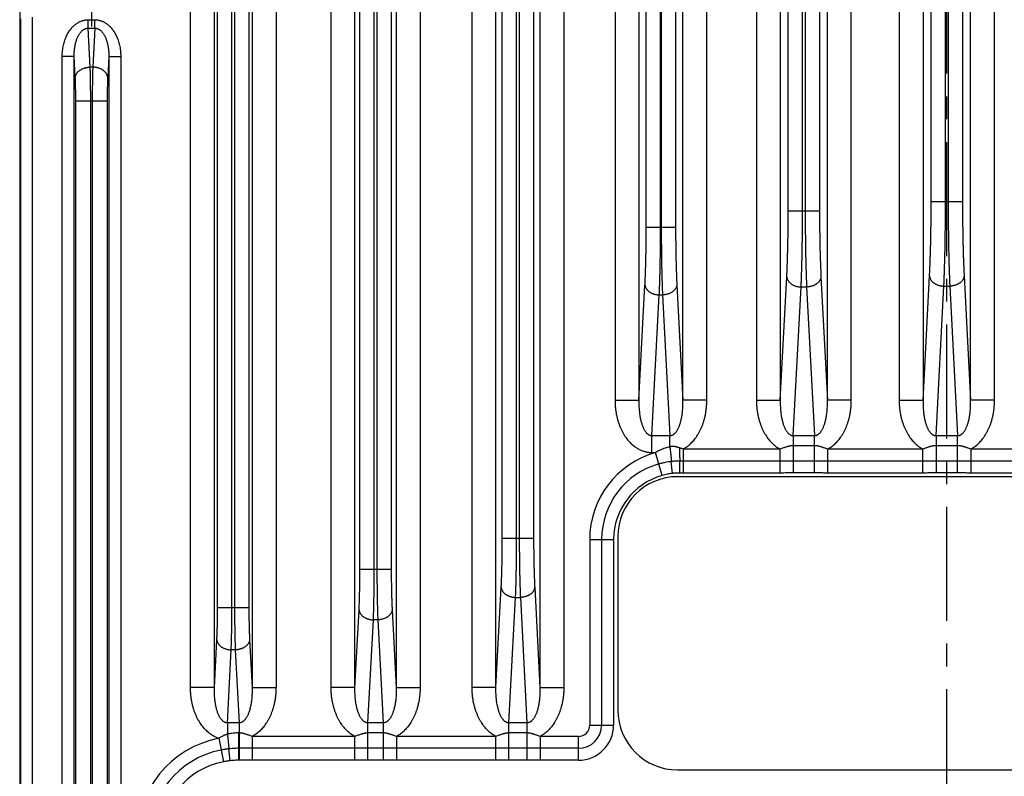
# Model space of a CAD drawing. Extents: x 0 to 840, y 0 to 594.
# Tile 4 of 84: x 146 to 228, y 170 to 233. Entities that reach past the tile are written whole.
import ezdxf

# ---------------------------------------------------------------- set-up
doc = ezdxf.new("R2010")
doc.units = 0
doc.header["$LTSCALE"] = 25.4
doc.header["$MEASUREMENT"] = 0
doc.linetypes.add('CENTER', pattern=[0.6, 0.375, -0.075, 0.075, -0.075])
doc.layers.get('0').update_dxf_attribs({"linetype": 'CONTINUOUS'})
doc.layers.add('P-AX', color=7, linetype='CONTINUOUS')

msp = doc.modelspace()

# ---------------------------------------------------------------- linework, layer by layer
at = {"color": 9, "linetype": 'CENTER'}
msp.add_line((223.664, 106.91), (223.664, 493.826), dxfattribs=at)
at = {"color": 7, "linetype": 'Continuous'}
msp.add_line((146.164, 478.906), (146.164, 116.905), dxfattribs=at)
at = {"color": 9, "linetype": 'Continuous'}
for p, q in [((160.439, 177.535), (160.439, 392.376)), ((162.436, 177.535), (162.436, 392.376)), ((165.591, 392.376), (165.591, 177.535)), ((167.589, 392.376), (167.589, 177.535)), ((172.192, 177.535), (172.192, 387.376)), ((174.19, 177.535), (174.19, 387.376)), ((177.638, 387.376), (177.638, 177.535)), ((179.635, 387.376), (179.635, 177.535)), ((162.704, 184.221), (162.704, 385.689)), ((163.903, 184.221), (163.903, 385.689)), ((164.125, 385.689), (164.125, 184.221)), ((165.323, 385.689), (165.323, 184.221)), ((174.604, 187.435), (174.604, 377.475)), ((175.803, 187.435), (175.803, 377.475)), ((176.025, 377.475), (176.025, 187.435)), ((177.223, 377.475), (177.223, 187.435)), ((183.979, 177.535), (183.979, 289.876)), ((185.976, 177.535), (185.976, 289.876)), ((189.652, 289.876), (189.652, 177.535)), ((191.649, 289.876), (191.649, 177.535)), ((195.929, 283.876), (195.929, 201.535)), ((197.926, 283.876), (197.926, 201.535)), ((201.602, 201.535), (201.602, 283.876)), ((203.599, 201.535), (203.599, 283.876)), ((207.746, 281.376), (207.746, 201.535)), ((209.744, 281.376), (209.744, 201.535)), ((213.684, 201.535), (213.684, 281.376)), ((215.681, 201.535), (215.681, 281.376)), ((219.677, 280.376), (219.677, 201.535)), ((221.675, 280.376), (221.675, 201.535)), ((225.653, 201.535), (225.653, 280.376)), ((227.65, 201.535), (227.65, 280.376)), ((186.504, 190.02), (186.504, 277.391)), ((187.703, 190.02), (187.703, 277.391)), ((187.925, 277.391), (187.925, 190.02)), ((189.123, 277.391), (189.123, 190.02)), ((198.536, 215.998), (198.536, 269.413)), ((199.735, 215.998), (199.735, 269.413)), ((199.793, 269.413), (199.793, 215.998)), ((200.991, 269.413), (200.991, 215.998)), ((210.404, 217.37), (210.404, 265.541)), ((211.603, 217.37), (211.603, 265.541)), ((211.825, 265.541), (211.825, 217.37)), ((213.023, 265.541), (213.023, 217.37)), ((222.354, 218.147), (222.354, 263.763)), ((223.553, 218.147), (223.553, 263.763)), ((223.775, 263.763), (223.775, 218.147)), ((224.973, 263.763), (224.973, 218.147)), ((146.23, 233.41), (146.23, 123.401)), ((147.23, 123.271), (147.23, 233.54)), ((151.888, 233.328), (152.44, 233.328)), ((151.888, 232.621), (151.888, 233.328)), ((152.44, 232.621), (152.44, 233.328)), ((151.888, 232.621), (152.44, 232.621)), ((152.058, 229.377), (151.888, 232.621)), ((152.44, 232.621), (152.27, 229.377)), ((149.718, 128.647), (149.718, 230.263)), ((150.717, 230.263), (149.718, 230.263)), ((150.717, 128.647), (150.717, 230.263)), ((150.81, 228.493), (150.717, 230.263)), ((153.611, 230.263), (153.518, 228.493)), ((153.611, 230.263), (153.611, 128.647)), ((153.611, 230.263), (154.61, 230.263)), ((154.61, 230.263), (154.61, 128.647)), ((152.27, 229.377), (152.058, 229.377)), ((150.852, 132.362), (150.852, 226.548)), ((150.852, 226.548), (153.476, 226.548)), ((152.1, 132.362), (152.1, 226.548)), ((152.228, 226.548), (152.228, 132.362)), ((153.476, 226.548), (153.476, 132.362)), ((222.354, 218.147), (224.973, 218.147)), ((210.404, 217.37), (213.023, 217.37)), ((198.536, 215.998), (200.991, 215.998)), ((209.744, 201.535), (210.284, 211.855)), ((213.143, 211.855), (213.684, 201.535)), ((221.675, 201.535), (222.219, 211.925)), ((225.109, 211.925), (225.653, 201.535)), ((197.926, 201.535), (198.432, 211.189)), ((201.096, 211.189), (201.602, 201.535)), ((210.832, 198.591), (211.483, 211.006)), ((211.483, 211.006), (211.945, 211.006)), ((211.945, 211.006), (212.595, 198.591)), ((222.763, 198.591), (223.418, 211.076)), ((223.418, 211.076), (223.91, 211.076)), ((223.91, 211.076), (224.564, 198.591)), ((199.014, 198.591), (199.63, 210.341)), ((199.63, 210.341), (199.898, 210.341)), ((199.898, 210.341), (200.513, 198.591)), ((195.929, 201.535), (197.926, 201.535)), ((203.599, 201.535), (201.602, 201.535)), ((207.746, 201.535), (209.744, 201.535)), ((215.681, 201.535), (213.684, 201.535)), ((219.677, 201.535), (221.675, 201.535)), ((227.65, 201.535), (225.653, 201.535)), ((199.014, 198.591), (200.513, 198.591)), ((199.014, 197.177), (199.014, 198.591)), ((200.513, 197.648), (200.513, 198.591)), ((210.832, 198.591), (210.832, 195.466)), ((210.832, 198.591), (212.595, 198.591)), ((212.595, 195.466), (212.595, 198.591)), ((222.763, 198.591), (224.564, 198.591)), ((222.763, 198.591), (222.763, 195.466)), ((224.564, 195.466), (224.564, 198.591)), ((212.595, 197.746), (210.832, 197.746)), ((224.564, 197.746), (222.763, 197.746)), ((199.014, 197.177), (199.318, 197.177)), ((199.859, 195.254), (199.318, 197.177)), ((209.727, 197.459), (201.619, 197.459)), ((201.619, 197.459), (201.619, 195.462)), ((209.727, 195.462), (209.727, 197.459)), ((221.657, 197.459), (213.701, 197.459)), ((213.701, 197.459), (213.701, 195.462)), ((221.657, 195.462), (221.657, 197.459)), ((233.627, 197.459), (225.67, 197.459)), ((225.67, 197.459), (225.67, 195.462)), ((200.744, 195.43), (200.629, 196.421)), ((201.355, 195.462), (201.359, 196.461)), ((209.727, 196.46), (201.619, 196.46)), ((212.595, 196.464), (210.832, 196.464)), ((221.657, 196.46), (213.701, 196.46)), ((224.564, 196.464), (222.763, 196.464)), ((233.627, 196.46), (225.67, 196.46)), ((209.727, 195.462), (201.619, 195.462)), ((212.595, 195.466), (210.832, 195.466)), ((221.657, 195.462), (213.701, 195.462)), ((224.564, 195.466), (222.763, 195.466)), ((233.627, 195.462), (225.67, 195.462)), ((186.504, 190.02), (189.123, 190.02)), ((193.81, 189.905), (193.81, 174.405)), ((193.81, 189.905), (195.808, 189.905)), ((194.809, 189.905), (194.809, 174.405)), ((195.808, 189.905), (195.808, 174.405)), ((174.604, 187.435), (177.223, 187.435)), ((185.976, 177.535), (186.415, 185.919)), ((189.212, 185.919), (189.652, 177.535)), ((187.064, 174.591), (187.614, 185.07)), ((187.614, 185.07), (188.014, 185.07)), ((188.014, 185.07), (188.563, 174.591)), ((162.704, 184.221), (165.323, 184.221)), ((174.19, 177.535), (174.531, 184.041)), ((177.297, 184.041), (177.638, 177.535)), ((175.278, 174.591), (175.729, 183.193)), ((176.099, 183.193), (175.729, 183.193)), ((176.099, 183.193), (176.55, 174.591)), ((162.436, 177.535), (162.646, 181.534)), ((165.382, 181.534), (165.591, 177.535)), ((163.525, 174.591), (163.844, 180.686)), ((164.183, 180.686), (163.844, 180.686)), ((164.183, 180.686), (164.503, 174.591)), ((162.436, 177.535), (160.439, 177.535)), ((165.591, 177.535), (167.589, 177.535)), ((174.19, 177.535), (172.192, 177.535)), ((177.638, 177.535), (179.635, 177.535)), ((185.976, 177.535), (183.979, 177.535)), ((189.652, 177.535), (191.649, 177.535)), ((163.525, 174.591), (163.525, 173.641)), ((164.503, 174.591), (163.525, 174.591)), ((164.503, 174.591), (164.503, 171.466)), ((175.278, 171.466), (175.278, 174.591)), ((176.55, 174.591), (175.278, 174.591)), ((176.55, 174.591), (176.55, 171.466)), ((187.064, 171.466), (187.064, 174.591)), ((188.563, 174.591), (187.064, 174.591)), ((188.563, 174.591), (188.563, 171.466)), ((164.464, 173.746), (164.464, 171.466)), ((164.503, 173.746), (164.464, 173.746)), ((176.55, 173.746), (175.278, 173.746)), ((188.563, 173.746), (187.064, 173.746)), ((193.81, 174.405), (195.808, 174.405)), ((162.799, 173.296), (163.188, 171.336)), ((174.172, 173.459), (165.609, 173.459)), ((165.609, 173.459), (165.609, 171.462)), ((174.172, 171.462), (174.172, 173.459)), ((185.959, 173.459), (177.655, 173.459)), ((177.655, 173.459), (177.655, 171.462)), ((185.959, 171.462), (185.959, 173.459)), ((192.864, 173.459), (189.669, 173.459)), ((189.669, 173.459), (189.669, 171.462)), ((192.864, 171.462), (192.864, 173.459)), ((163.75, 171.426), (163.637, 172.417)), ((164.503, 172.464), (164.464, 172.464)), ((174.172, 172.46), (165.609, 172.46)), ((176.55, 172.464), (175.278, 172.464)), ((185.959, 172.46), (177.655, 172.46)), ((188.563, 172.464), (187.064, 172.464)), ((192.864, 172.46), (189.669, 172.46)), ((164.503, 171.466), (164.464, 171.466)), ((174.172, 171.462), (165.609, 171.462)), ((176.55, 171.466), (175.278, 171.466)), ((185.959, 171.462), (177.655, 171.462)), ((188.563, 171.466), (187.064, 171.466)), ((192.864, 171.462), (189.669, 171.462))]:
    msp.add_line(p, q, dxfattribs=at)
for centre, radius, start, end in [((201.364, 189.905), 7.554, 105.7109, 180), ((201.364, 189.905), 6.555, 105.7109, 180), ((201.364, 189.905), 5.556, 105.7109, 180), ((192.864, 174.405), 0.946, 270, 0), ((192.864, 174.405), 1.945, 270, 0), ((192.864, 174.405), 2.944, 270, 0), ((164.464, 164.905), 8.554, 101.2207, 180), ((164.464, 164.905), 7.555, 101.22067, 180), ((164.464, 164.905), 6.556, 101.22067, 180)]:
    msp.add_arc(centre, radius, start, end, dxfattribs=at)
for points, start_tangent, end_tangent in [([(149.718, 230.263), (149.725, 230.506), (149.744, 230.743), (149.776, 230.974), (149.819, 231.197), (149.872, 231.412), (149.936, 231.616), (150.008, 231.808), (150.087, 231.988), (150.173, 232.156), (150.264, 232.311), (150.36, 232.453), (150.459, 232.582), (150.561, 232.7), (150.666, 232.806), (150.772, 232.9), (150.879, 232.984), (150.986, 233.057), (151.092, 233.119), (151.196, 233.172), (151.3, 233.216), (151.402, 233.252), (151.502, 233.28), (151.6, 233.302), (151.697, 233.316), (151.793, 233.325), (151.888, 233.328)], (-0.000002, 1), (1, 0.000011)), ([(152.44, 233.328), (152.535, 233.325), (152.63, 233.316), (152.727, 233.302), (152.826, 233.28), (152.926, 233.252), (153.028, 233.216), (153.131, 233.172), (153.236, 233.119), (153.342, 233.057), (153.449, 232.984), (153.556, 232.9), (153.662, 232.806), (153.766, 232.7), (153.868, 232.582), (153.968, 232.453), (154.063, 232.311), (154.155, 232.156), (154.24, 231.988), (154.32, 231.808), (154.392, 231.616), (154.455, 231.412), (154.509, 231.197), (154.552, 230.974), (154.584, 230.743), (154.603, 230.506), (154.61, 230.263)], (1, -0.000012), (-0.000002, -1)), ([(150.717, 230.263), (150.718, 230.452), (150.726, 230.636), (150.74, 230.815), (150.762, 230.988), (150.789, 231.154), (150.822, 231.312), (150.86, 231.461), (150.902, 231.6), (150.948, 231.729), (150.997, 231.849), (151.048, 231.958), (151.102, 232.058), (151.157, 232.148), (151.214, 232.229), (151.272, 232.301), (151.331, 232.365), (151.389, 232.42), (151.448, 232.468), (151.505, 232.508), (151.562, 232.541), (151.618, 232.567), (151.674, 232.588), (151.728, 232.604), (151.782, 232.614), (151.835, 232.62), (151.888, 232.621)], (-0.014958, 0.999888), (0.999781, -0.020907)), ([(152.44, 232.621), (152.493, 232.62), (152.546, 232.614), (152.599, 232.604), (152.654, 232.588), (152.709, 232.567), (152.766, 232.541), (152.823, 232.508), (152.88, 232.468), (152.938, 232.42), (152.997, 232.365), (153.055, 232.301), (153.113, 232.229), (153.17, 232.148), (153.226, 232.058), (153.279, 231.958), (153.331, 231.849), (153.38, 231.729), (153.426, 231.6), (153.468, 231.461), (153.506, 231.312), (153.538, 231.154), (153.566, 230.988), (153.587, 230.815), (153.602, 230.636), (153.61, 230.452), (153.611, 230.263)], (0.999781, 0.020907), (-0.014958, -0.999888)), ([(150.81, 228.493), (150.817, 228.561), (150.831, 228.628), (150.853, 228.695), (150.882, 228.76), (150.917, 228.824), (150.96, 228.886), (151.009, 228.945), (151.064, 229.002), (151.125, 229.056), (151.191, 229.107), (151.262, 229.154), (151.339, 229.197), (151.419, 229.236), (151.503, 229.27), (151.59, 229.3), (151.681, 229.326), (151.773, 229.346), (151.867, 229.361), (151.962, 229.372), (152.058, 229.377)], (0.052193, 0.998637), (0.999657, 0.026195)), ([(152.1, 226.548), (152.1, 226.773), (152.099, 226.996), (152.098, 227.218), (152.096, 227.438), (152.094, 227.656), (152.092, 227.869), (152.089, 228.079), (152.086, 228.284), (152.082, 228.483), (152.078, 228.676), (152.073, 228.863), (152.069, 229.042), (152.063, 229.214), (152.058, 229.377)], (0, 1), (-0.036006, 0.999352)), ([(152.27, 229.377), (152.264, 229.214), (152.259, 229.042), (152.254, 228.863), (152.25, 228.676), (152.246, 228.483), (152.242, 228.284), (152.239, 228.079), (152.236, 227.869), (152.233, 227.656), (152.231, 227.438), (152.23, 227.218), (152.229, 226.996), (152.228, 226.773), (152.228, 226.548)], (-0.036006, -0.999352), (0, -1)), ([(153.518, 228.493), (153.511, 228.561), (153.496, 228.628), (153.475, 228.695), (153.446, 228.76), (153.41, 228.824), (153.368, 228.886), (153.319, 228.945), (153.264, 229.002), (153.203, 229.056), (153.137, 229.107), (153.065, 229.154), (152.989, 229.197), (152.909, 229.236), (152.825, 229.27), (152.737, 229.3), (152.647, 229.326), (152.555, 229.346), (152.461, 229.361), (152.366, 229.372), (152.27, 229.377)], (-0.052193, 0.998637), (-0.999657, 0.026195)), ([(150.852, 226.548), (150.852, 226.703), (150.851, 226.856), (150.85, 227.009), (150.848, 227.16), (150.846, 227.31), (150.844, 227.457), (150.841, 227.601), (150.837, 227.742), (150.834, 227.879), (150.83, 228.011), (150.825, 228.14), (150.82, 228.263), (150.815, 228.381), (150.81, 228.493)], (0, 1), (-0.052336, 0.99863)), ([(153.518, 228.493), (153.513, 228.381), (153.507, 228.263), (153.502, 228.14), (153.498, 228.011), (153.494, 227.879), (153.49, 227.742), (153.487, 227.601), (153.484, 227.457), (153.482, 227.31), (153.48, 227.16), (153.478, 227.009), (153.477, 226.856), (153.476, 226.703), (153.476, 226.548)], (-0.052336, -0.99863), (0, -1)), ([(222.219, 211.925), (222.233, 212.202), (222.246, 212.491), (222.259, 212.791), (222.271, 213.1), (222.282, 213.42), (222.292, 213.748), (222.302, 214.085), (222.311, 214.429), (222.319, 214.78), (222.326, 215.138), (222.333, 215.502), (222.339, 215.87), (222.343, 216.243), (222.347, 216.62), (222.35, 216.999), (222.352, 217.381), (222.354, 217.764), (222.354, 218.147)], (0.052336, 0.99863), (0, 1)), ([(223.418, 211.076), (223.431, 211.392), (223.445, 211.72), (223.457, 212.06), (223.469, 212.412), (223.48, 212.775), (223.491, 213.148), (223.5, 213.531), (223.509, 213.922), (223.517, 214.321), (223.525, 214.728), (223.531, 215.141), (223.537, 215.56), (223.542, 215.984), (223.546, 216.411), (223.549, 216.842), (223.551, 217.276), (223.552, 217.711), (223.553, 218.147)], (0.04607, 0.998938), (0, 1)), ([(223.775, 218.147), (223.776, 217.711), (223.777, 217.276), (223.779, 216.842), (223.782, 216.411), (223.786, 215.984), (223.791, 215.56), (223.796, 215.141), (223.803, 214.728), (223.81, 214.321), (223.818, 213.922), (223.827, 213.531), (223.837, 213.148), (223.847, 212.775), (223.858, 212.412), (223.87, 212.06), (223.883, 211.72), (223.896, 211.392), (223.91, 211.076)], (0, -1), (0.04607, -0.998938)), ([(224.973, 218.147), (224.974, 217.764), (224.975, 217.381), (224.977, 216.999), (224.98, 216.62), (224.984, 216.243), (224.989, 215.87), (224.995, 215.502), (225.001, 215.138), (225.009, 214.78), (225.017, 214.429), (225.026, 214.085), (225.035, 213.748), (225.046, 213.42), (225.057, 213.1), (225.069, 212.791), (225.081, 212.491), (225.095, 212.202), (225.109, 211.925)], (0, -1), (0.052336, -0.99863)), ([(210.284, 211.855), (210.298, 212.115), (210.31, 212.387), (210.322, 212.67), (210.333, 212.962), (210.343, 213.264), (210.353, 213.575), (210.361, 213.894), (210.369, 214.22), (210.377, 214.553), (210.383, 214.892), (210.389, 215.236), (210.393, 215.585), (210.397, 215.937), (210.4, 216.293), (210.402, 216.65), (210.404, 217.01), (210.404, 217.37)], (0.052336, 0.99863), (0, 1)), ([(211.483, 211.006), (211.496, 211.307), (211.508, 211.621), (211.52, 211.947), (211.531, 212.284), (211.541, 212.633), (211.551, 212.991), (211.56, 213.359), (211.568, 213.735), (211.575, 214.119), (211.581, 214.51), (211.587, 214.907), (211.592, 215.31), (211.596, 215.717), (211.599, 216.127), (211.601, 216.54), (211.602, 216.954), (211.603, 217.37)], (0.045373, 0.99897), (0, 1)), ([(211.825, 217.37), (211.826, 216.954), (211.827, 216.54), (211.829, 216.127), (211.832, 215.717), (211.836, 215.31), (211.841, 214.907), (211.846, 214.51), (211.853, 214.119), (211.86, 213.735), (211.868, 213.359), (211.877, 212.991), (211.886, 212.633), (211.897, 212.284), (211.908, 211.947), (211.919, 211.621), (211.932, 211.307), (211.945, 211.006)], (0, -1), (0.045373, -0.99897)), ([(213.023, 217.37), (213.024, 217.01), (213.025, 216.65), (213.027, 216.293), (213.03, 215.937), (213.034, 215.585), (213.039, 215.236), (213.045, 214.892), (213.051, 214.553), (213.058, 214.22), (213.066, 213.894), (213.075, 213.575), (213.085, 213.264), (213.095, 212.962), (213.106, 212.67), (213.118, 212.387), (213.13, 212.115), (213.143, 211.855)], (0, -1), (0.052336, -0.99863)), ([(198.432, 211.189), (198.443, 211.417), (198.454, 211.654), (198.464, 211.9), (198.474, 212.155), (198.483, 212.418), (198.491, 212.689), (198.499, 212.967), (198.506, 213.251), (198.512, 213.542), (198.518, 213.837), (198.523, 214.137), (198.527, 214.441), (198.53, 214.748), (198.533, 215.058), (198.535, 215.37), (198.536, 215.684), (198.536, 215.998)], (0.052336, 0.99863), (0, 1)), ([(199.63, 210.341), (199.642, 210.608), (199.652, 210.887), (199.663, 211.177), (199.672, 211.477), (199.681, 211.787), (199.689, 212.105), (199.697, 212.432), (199.704, 212.767), (199.71, 213.108), (199.716, 213.456), (199.721, 213.809), (199.725, 214.166), (199.728, 214.528), (199.731, 214.893), (199.733, 215.26), (199.734, 215.628), (199.735, 215.998)], (0.044502, 0.999009), (0, 1)), ([(199.793, 215.998), (199.794, 215.628), (199.795, 215.26), (199.797, 214.893), (199.799, 214.528), (199.803, 214.166), (199.807, 213.809), (199.812, 213.456), (199.817, 213.108), (199.823, 212.767), (199.83, 212.432), (199.838, 212.105), (199.846, 211.787), (199.855, 211.477), (199.865, 211.177), (199.875, 210.887), (199.886, 210.608), (199.898, 210.341)], (0, -1), (0.044502, -0.999009)), ([(200.991, 215.998), (200.992, 215.684), (200.993, 215.37), (200.995, 215.058), (200.998, 214.748), (201.001, 214.441), (201.005, 214.137), (201.01, 213.837), (201.016, 213.542), (201.022, 213.251), (201.029, 212.967), (201.037, 212.689), (201.045, 212.418), (201.054, 212.155), (201.063, 211.9), (201.074, 211.654), (201.084, 211.417), (201.096, 211.189)], (0, -1), (0.052336, -0.99863)), ([(210.284, 211.855), (210.291, 211.789), (210.305, 211.725), (210.326, 211.661), (210.354, 211.598), (210.388, 211.537), (210.429, 211.477), (210.476, 211.42), (210.529, 211.366), (210.587, 211.314), (210.651, 211.265), (210.719, 211.22), (210.792, 211.179), (210.87, 211.141), (210.95, 211.108), (211.034, 211.079), (211.121, 211.055), (211.209, 211.036), (211.3, 211.021), (211.391, 211.011), (211.483, 211.006)], (0.052193, -0.998637), (0.999657, -0.026195)), ([(213.143, 211.855), (213.136, 211.789), (213.122, 211.725), (213.101, 211.661), (213.074, 211.598), (213.04, 211.537), (212.999, 211.477), (212.952, 211.42), (212.899, 211.366), (212.841, 211.314), (212.777, 211.265), (212.708, 211.22), (212.635, 211.179), (212.558, 211.141), (212.477, 211.108), (212.393, 211.079), (212.307, 211.055), (212.218, 211.036), (212.128, 211.021), (212.037, 211.011), (211.945, 211.006)], (-0.052193, -0.998637), (-0.999657, -0.026195)), ([(222.219, 211.925), (222.226, 211.86), (222.24, 211.795), (222.261, 211.731), (222.288, 211.668), (222.323, 211.607), (222.363, 211.548), (222.41, 211.491), (222.463, 211.436), (222.522, 211.384), (222.585, 211.336), (222.654, 211.291), (222.727, 211.249), (222.804, 211.212), (222.885, 211.179), (222.969, 211.15), (223.055, 211.125), (223.144, 211.106), (223.234, 211.091), (223.326, 211.081), (223.418, 211.076)], (0.052193, -0.998637), (0.999657, -0.026195)), ([(225.109, 211.925), (225.102, 211.86), (225.088, 211.795), (225.067, 211.731), (225.039, 211.668), (225.005, 211.607), (224.964, 211.548), (224.917, 211.491), (224.864, 211.436), (224.806, 211.384), (224.742, 211.336), (224.674, 211.291), (224.601, 211.249), (224.523, 211.212), (224.443, 211.179), (224.359, 211.15), (224.272, 211.125), (224.184, 211.106), (224.093, 211.091), (224.002, 211.081), (223.91, 211.076)], (-0.052193, -0.998637), (-0.999657, -0.026195)), ([(198.432, 211.189), (198.439, 211.124), (198.453, 211.06), (198.473, 210.996), (198.501, 210.933), (198.535, 210.872), (198.576, 210.812), (198.623, 210.755), (198.676, 210.7), (198.734, 210.649), (198.798, 210.6), (198.867, 210.555), (198.94, 210.514), (199.017, 210.476), (199.098, 210.443), (199.182, 210.414), (199.268, 210.39), (199.357, 210.37), (199.447, 210.356), (199.538, 210.346), (199.63, 210.341)], (0.052193, -0.998637), (0.999657, -0.026195)), ([(201.096, 211.189), (201.089, 211.124), (201.075, 211.06), (201.054, 210.996), (201.027, 210.933), (200.992, 210.872), (200.952, 210.812), (200.905, 210.755), (200.852, 210.7), (200.793, 210.649), (200.73, 210.6), (200.661, 210.555), (200.588, 210.514), (200.511, 210.476), (200.43, 210.443), (200.346, 210.414), (200.26, 210.39), (200.171, 210.37), (200.081, 210.356), (199.989, 210.346), (199.898, 210.341)], (-0.052193, -0.998637), (-0.999657, -0.026195)), ([(195.929, 201.535), (195.937, 201.216), (195.96, 200.903), (195.999, 200.599), (196.051, 200.303), (196.117, 200.017), (196.195, 199.743), (196.284, 199.483), (196.383, 199.237), (196.491, 199.006), (196.605, 198.79), (196.727, 198.59), (196.853, 198.405), (196.983, 198.236), (197.118, 198.081), (197.255, 197.94), (197.394, 197.813), (197.534, 197.699), (197.675, 197.599), (197.814, 197.512), (197.95, 197.437), (198.083, 197.375), (198.212, 197.323), (198.335, 197.281), (198.455, 197.247), (198.57, 197.221), (198.683, 197.201), (198.794, 197.188), (198.904, 197.18), (199.014, 197.177)], (-0.000002, -1), (1, 0.000005)), ([(197.926, 201.535), (197.924, 201.316), (197.927, 201.101), (197.937, 200.893), (197.952, 200.69), (197.972, 200.495), (197.997, 200.308), (198.026, 200.131), (198.059, 199.963), (198.096, 199.807), (198.135, 199.66), (198.178, 199.525), (198.222, 199.4), (198.268, 199.286), (198.316, 199.181), (198.365, 199.087), (198.416, 199.002), (198.467, 198.926), (198.518, 198.859), (198.569, 198.802), (198.619, 198.753), (198.668, 198.712), (198.715, 198.678), (198.761, 198.651), (198.805, 198.63), (198.848, 198.614), (198.89, 198.602), (198.932, 198.595), (198.973, 198.591), (199.014, 198.591)], (-0.023797, -0.999717), (0.999053, 0.043506)), ([(200.513, 198.591), (200.555, 198.591), (200.596, 198.595), (200.637, 198.602), (200.679, 198.614), (200.723, 198.63), (200.767, 198.651), (200.813, 198.678), (200.86, 198.712), (200.909, 198.753), (200.959, 198.802), (201.01, 198.859), (201.061, 198.926), (201.112, 199.002), (201.162, 199.087), (201.211, 199.181), (201.259, 199.286), (201.306, 199.4), (201.35, 199.525), (201.392, 199.66), (201.432, 199.807), (201.469, 199.963), (201.502, 200.131), (201.531, 200.308), (201.556, 200.495), (201.576, 200.69), (201.591, 200.893), (201.6, 201.101), (201.604, 201.316), (201.602, 201.535)], (0.999053, -0.043506), (-0.023797, 0.999717)), ([(201.619, 197.459), (201.754, 197.536), (201.892, 197.626), (202.03, 197.728), (202.168, 197.843), (202.305, 197.972), (202.439, 198.113), (202.571, 198.269), (202.698, 198.439), (202.822, 198.623), (202.94, 198.823), (203.053, 199.037), (203.157, 199.266), (203.254, 199.51), (203.34, 199.768), (203.416, 200.039), (203.48, 200.321), (203.531, 200.612), (203.568, 200.913), (203.591, 201.221), (203.599, 201.535)], (0.883129, 0.469131), (-0.000002, 1)), ([(207.746, 201.535), (207.754, 201.221), (207.777, 200.913), (207.814, 200.612), (207.865, 200.321), (207.929, 200.039), (208.005, 199.768), (208.092, 199.51), (208.188, 199.266), (208.293, 199.037), (208.405, 198.823), (208.523, 198.623), (208.647, 198.439), (208.775, 198.269), (208.906, 198.113), (209.04, 197.972), (209.177, 197.843), (209.315, 197.728), (209.454, 197.626), (209.591, 197.536), (209.727, 197.459)], (-0.000002, -1), (0.883128, -0.469132)), ([(209.744, 201.535), (209.741, 201.316), (209.745, 201.101), (209.755, 200.893), (209.77, 200.69), (209.79, 200.495), (209.815, 200.308), (209.844, 200.131), (209.877, 199.963), (209.914, 199.807), (209.953, 199.66), (209.995, 199.525), (210.04, 199.4), (210.086, 199.286), (210.134, 199.181), (210.183, 199.087), (210.234, 199.002), (210.285, 198.926), (210.336, 198.859), (210.387, 198.802), (210.437, 198.753), (210.485, 198.712), (210.533, 198.678), (210.579, 198.651), (210.623, 198.63), (210.666, 198.614), (210.708, 198.602), (210.75, 198.595), (210.791, 198.591), (210.832, 198.591)], (-0.023797, -0.999717), (0.999053, 0.043506)), ([(212.595, 198.591), (212.637, 198.591), (212.678, 198.595), (212.72, 198.602), (212.762, 198.614), (212.805, 198.63), (212.849, 198.651), (212.895, 198.678), (212.942, 198.712), (212.991, 198.753), (213.041, 198.802), (213.092, 198.859), (213.143, 198.926), (213.194, 199.002), (213.244, 199.087), (213.294, 199.181), (213.341, 199.286), (213.388, 199.4), (213.432, 199.525), (213.474, 199.66), (213.514, 199.807), (213.551, 199.963), (213.584, 200.131), (213.613, 200.308), (213.638, 200.495), (213.658, 200.69), (213.673, 200.893), (213.682, 201.101), (213.686, 201.316), (213.684, 201.535)], (0.999053, -0.043506), (-0.023797, 0.999717)), ([(213.701, 197.459), (213.836, 197.536), (213.974, 197.626), (214.112, 197.728), (214.25, 197.843), (214.387, 197.972), (214.522, 198.113), (214.653, 198.269), (214.781, 198.439), (214.904, 198.623), (215.023, 198.823), (215.135, 199.037), (215.239, 199.266), (215.336, 199.51), (215.422, 199.768), (215.498, 200.039), (215.562, 200.321), (215.613, 200.612), (215.651, 200.913), (215.673, 201.221), (215.681, 201.535)], (0.883128, 0.469132), (-0.000002, 1)), ([(219.677, 201.535), (219.685, 201.221), (219.708, 200.913), (219.745, 200.612), (219.796, 200.321), (219.86, 200.039), (219.936, 199.768), (220.023, 199.51), (220.119, 199.266), (220.224, 199.037), (220.336, 198.823), (220.454, 198.623), (220.578, 198.439), (220.706, 198.269), (220.837, 198.113), (220.971, 197.972), (221.108, 197.843), (221.246, 197.728), (221.385, 197.626), (221.522, 197.536), (221.657, 197.459)], (-0.000002, -1), (0.883128, -0.469132)), ([(221.675, 201.535), (221.672, 201.316), (221.676, 201.101), (221.686, 200.893), (221.701, 200.69), (221.721, 200.495), (221.745, 200.308), (221.775, 200.131), (221.808, 199.963), (221.844, 199.807), (221.884, 199.66), (221.926, 199.525), (221.971, 199.4), (222.017, 199.286), (222.065, 199.181), (222.114, 199.087), (222.165, 199.002), (222.215, 198.926), (222.267, 198.859), (222.317, 198.802), (222.368, 198.753), (222.416, 198.712), (222.464, 198.678), (222.51, 198.651), (222.554, 198.63), (222.597, 198.614), (222.639, 198.602), (222.681, 198.595), (222.722, 198.591), (222.763, 198.591)], (-0.023797, -0.999717), (0.999053, 0.043506)), ([(224.564, 198.591), (224.606, 198.591), (224.647, 198.595), (224.689, 198.602), (224.731, 198.614), (224.774, 198.63), (224.818, 198.651), (224.864, 198.678), (224.911, 198.712), (224.96, 198.753), (225.01, 198.802), (225.061, 198.859), (225.112, 198.926), (225.163, 199.002), (225.213, 199.087), (225.263, 199.181), (225.31, 199.286), (225.357, 199.4), (225.401, 199.525), (225.444, 199.66), (225.483, 199.807), (225.52, 199.963), (225.553, 200.131), (225.582, 200.308), (225.607, 200.495), (225.627, 200.69), (225.642, 200.893), (225.651, 201.101), (225.655, 201.316), (225.653, 201.535)], (0.999053, -0.043506), (-0.023797, 0.999717)), ([(225.67, 197.459), (225.805, 197.536), (225.943, 197.626), (226.081, 197.728), (226.219, 197.843), (226.356, 197.972), (226.491, 198.113), (226.622, 198.269), (226.75, 198.439), (226.873, 198.623), (226.992, 198.823), (227.104, 199.037), (227.208, 199.266), (227.305, 199.51), (227.392, 199.768), (227.467, 200.039), (227.531, 200.321), (227.582, 200.612), (227.62, 200.913), (227.643, 201.221), (227.65, 201.535)], (0.883128, 0.469132), (-0.000002, 1)), ([(200.513, 197.648), (200.316, 197.598), (200.115, 197.535), (199.913, 197.461), (199.712, 197.376), (199.513, 197.281), (199.318, 197.177)], (-0.974658, -0.223699), (-0.871551, -0.490305)), ([(201.322, 197.561), (201.227, 197.591), (201.145, 197.616), (201.071, 197.636), (201.004, 197.651), (200.943, 197.663), (200.887, 197.671), (200.836, 197.676), (200.787, 197.679), (200.74, 197.679), (200.694, 197.678), (200.649, 197.674), (200.604, 197.667), (200.559, 197.659), (200.513, 197.648)], (-0.94712, 0.320879), (-0.967892, -0.251366)), ([(200.513, 197.648), (200.523, 197.571), (200.532, 197.493), (200.541, 197.414), (200.55, 197.336), (200.559, 197.258), (200.567, 197.18), (200.575, 197.105), (200.583, 197.031), (200.59, 196.959), (200.597, 196.891), (200.603, 196.826), (200.609, 196.764), (200.614, 196.706), (200.618, 196.653), (200.622, 196.605), (200.625, 196.562), (200.628, 196.524), (200.629, 196.491), (200.63, 196.465), (200.631, 196.444), (200.63, 196.43), (200.629, 196.421)], (0.120625, -0.992698), (-0.287882, -0.957666)), ([(201.322, 197.561), (201.321, 197.48), (201.321, 197.399), (201.321, 197.318), (201.322, 197.239), (201.322, 197.161), (201.323, 197.084), (201.325, 197.011), (201.326, 196.94), (201.328, 196.873), (201.33, 196.809), (201.332, 196.75), (201.335, 196.695), (201.337, 196.645), (201.34, 196.601), (201.343, 196.562), (201.346, 196.53), (201.349, 196.503), (201.353, 196.482), (201.356, 196.468), (201.359, 196.461)], (-0.006567, -0.999978), (0.624078, -0.781362)), ([(201.619, 197.459), (201.511, 197.496), (201.412, 197.53), (201.322, 197.561)], (-0.946881, 0.321583), (-0.947134, 0.320839)), ([(210.832, 197.746), (210.785, 197.745), (210.736, 197.742), (210.686, 197.737), (210.634, 197.73), (210.578, 197.721), (210.518, 197.708), (210.454, 197.693), (210.384, 197.675), (210.306, 197.652), (210.218, 197.625), (210.117, 197.592), (210.003, 197.554), (209.873, 197.509), (209.727, 197.459)], (-1, 0.000001), (-0.946896, -0.32154)), ([(213.701, 197.459), (213.554, 197.509), (213.424, 197.554), (213.31, 197.592), (213.21, 197.625), (213.122, 197.652), (213.044, 197.675), (212.973, 197.693), (212.909, 197.708), (212.85, 197.721), (212.794, 197.73), (212.742, 197.737), (212.691, 197.742), (212.643, 197.745), (212.595, 197.746)], (-0.946895, 0.321542), (-1, -0.000001)), ([(222.763, 197.746), (222.716, 197.745), (222.667, 197.742), (222.617, 197.737), (222.565, 197.73), (222.509, 197.721), (222.449, 197.708), (222.385, 197.693), (222.315, 197.675), (222.237, 197.652), (222.149, 197.625), (222.048, 197.592), (221.934, 197.554), (221.804, 197.509), (221.657, 197.459)], (-1, 0.000001), (-0.946896, -0.32154)), ([(225.67, 197.459), (225.523, 197.509), (225.393, 197.554), (225.279, 197.592), (225.179, 197.625), (225.091, 197.652), (225.013, 197.675), (224.942, 197.693), (224.878, 197.708), (224.819, 197.721), (224.763, 197.73), (224.711, 197.737), (224.66, 197.742), (224.612, 197.745), (224.564, 197.746)], (-0.946895, 0.321542), (-1, -0.000001)), ([(200.629, 196.421), (200.368, 196.386), (200.106, 196.339), (199.845, 196.282), (199.589, 196.215)], (-0.993393, -0.114762), (-0.962641, -0.270782)), ([(201.359, 196.461), (201.29, 196.461), (201.223, 196.46), (201.157, 196.458), (201.093, 196.456), (201.029, 196.454), (200.965, 196.45), (200.901, 196.446), (200.836, 196.441), (200.769, 196.436), (200.7, 196.429), (200.629, 196.421)], (-0.999995, 0.003214), (-0.993395, -0.114744)), ([(201.619, 196.46), (201.535, 196.46), (201.449, 196.461), (201.359, 196.461)], (-1, 0), (-0.999994, 0.003383)), ([(210.832, 196.464), (210.716, 196.464), (210.593, 196.463), (210.457, 196.463), (210.303, 196.462), (210.132, 196.461), (209.94, 196.461), (209.727, 196.46)], (-1, -0.000001), (-1, 0.000004)), ([(213.701, 196.46), (213.488, 196.461), (213.296, 196.461), (213.124, 196.462), (212.971, 196.463), (212.835, 196.463), (212.712, 196.464), (212.595, 196.464)], (-1, -0.000004), (-1, 0.000001)), ([(222.763, 196.464), (222.647, 196.464), (222.524, 196.463), (222.387, 196.463), (222.234, 196.462), (222.063, 196.461), (221.871, 196.461), (221.657, 196.46)], (-1, -0.000001), (-1, 0.000004)), ([(225.67, 196.46), (225.457, 196.461), (225.265, 196.461), (225.093, 196.462), (224.94, 196.463), (224.804, 196.463), (224.681, 196.464), (224.564, 196.464)], (-1, -0.000004), (-1, 0.000001)), ([(200.744, 195.43), (200.523, 195.4), (200.301, 195.36), (200.078, 195.311), (199.859, 195.254)], (-0.993275, -0.115781), (-0.962641, -0.270781)), ([(201.355, 195.462), (201.295, 195.462), (201.238, 195.462), (201.182, 195.461), (201.128, 195.459), (201.074, 195.457), (201.021, 195.454), (200.968, 195.451), (200.915, 195.447), (200.86, 195.442), (200.803, 195.437), (200.744, 195.43)], (-0.99999, 0.004503), (-0.993275, -0.115778)), ([(201.619, 195.462), (201.533, 195.462), (201.445, 195.462), (201.355, 195.462)], (-1, -0.000001), (-0.99999, 0.004501)), ([(210.832, 195.466), (210.718, 195.466), (210.597, 195.466), (210.462, 195.465), (210.31, 195.464), (210.138, 195.463), (209.944, 195.462), (209.727, 195.462)], (-1, -0.000001), (-1, 0.000003)), ([(213.701, 195.462), (213.484, 195.462), (213.29, 195.463), (213.118, 195.464), (212.965, 195.465), (212.831, 195.466), (212.71, 195.466), (212.595, 195.466)], (-1, -0.000003), (-1, 0.000001)), ([(222.763, 195.466), (222.649, 195.466), (222.528, 195.466), (222.393, 195.465), (222.241, 195.464), (222.068, 195.463), (221.875, 195.462), (221.657, 195.462)], (-1, -0.000001), (-1, 0.000003)), ([(225.67, 195.462), (225.453, 195.462), (225.259, 195.463), (225.087, 195.464), (224.934, 195.465), (224.8, 195.466), (224.679, 195.466), (224.564, 195.466)], (-1, -0.000003), (-1, 0.000001)), ([(186.415, 185.919), (186.425, 186.125), (186.435, 186.341), (186.444, 186.565), (186.453, 186.798), (186.461, 187.038), (186.468, 187.286), (186.475, 187.54), (186.481, 187.801), (186.486, 188.066), (186.491, 188.337), (186.495, 188.611), (186.498, 188.889), (186.501, 189.169), (186.503, 189.452), (186.504, 189.735), (186.504, 190.02)], (0.052336, 0.99863), (0, 1)), ([(187.614, 185.07), (187.624, 185.319), (187.634, 185.579), (187.643, 185.85), (187.651, 186.131), (187.659, 186.422), (187.667, 186.721), (187.673, 187.027), (187.679, 187.342), (187.685, 187.662), (187.689, 187.988), (187.693, 188.319), (187.697, 188.655), (187.699, 188.993), (187.701, 189.334), (187.702, 189.677), (187.703, 190.02)], (0.043382, 0.999059), (0, 1)), ([(187.925, 190.02), (187.925, 189.677), (187.927, 189.334), (187.928, 188.993), (187.931, 188.655), (187.934, 188.319), (187.938, 187.988), (187.943, 187.662), (187.948, 187.342), (187.954, 187.027), (187.961, 186.721), (187.968, 186.422), (187.976, 186.131), (187.985, 185.85), (187.994, 185.579), (188.004, 185.319), (188.014, 185.07)], (0, -1), (0.043382, -0.999059)), ([(189.123, 190.02), (189.124, 189.735), (189.125, 189.452), (189.127, 189.169), (189.129, 188.889), (189.133, 188.611), (189.137, 188.337), (189.141, 188.066), (189.147, 187.801), (189.153, 187.54), (189.159, 187.286), (189.167, 187.038), (189.175, 186.798), (189.183, 186.565), (189.192, 186.341), (189.202, 186.125), (189.212, 185.919)], (0, -1), (0.052336, -0.99863)), ([(174.531, 184.041), (174.539, 184.212), (174.547, 184.39), (174.555, 184.576), (174.562, 184.769), (174.568, 184.968), (174.575, 185.173), (174.58, 185.383), (174.585, 185.599), (174.59, 185.818), (174.593, 186.042), (174.597, 186.269), (174.599, 186.499), (174.602, 186.731), (174.603, 186.965), (174.604, 187.2), (174.604, 187.435)], (0.052336, 0.99863), (0, 1)), ([(175.729, 183.193), (175.737, 183.406), (175.745, 183.629), (175.753, 183.861), (175.76, 184.102), (175.767, 184.351), (175.773, 184.607), (175.778, 184.87), (175.783, 185.139), (175.788, 185.414), (175.792, 185.694), (175.795, 185.978), (175.798, 186.265), (175.8, 186.555), (175.801, 186.847), (175.802, 187.141), (175.803, 187.435)], (0.041889, 0.999122), (0, 1)), ([(176.025, 187.435), (176.025, 187.141), (176.026, 186.847), (176.028, 186.555), (176.03, 186.265), (176.033, 185.978), (176.036, 185.694), (176.04, 185.414), (176.044, 185.139), (176.049, 184.87), (176.055, 184.607), (176.061, 184.351), (176.067, 184.102), (176.075, 183.861), (176.082, 183.629), (176.09, 183.406), (176.099, 183.193)], (0, -1), (0.041889, -0.999122)), ([(177.223, 187.435), (177.224, 187.2), (177.225, 186.965), (177.226, 186.731), (177.228, 186.499), (177.231, 186.269), (177.234, 186.042), (177.238, 185.818), (177.243, 185.599), (177.248, 185.383), (177.253, 185.173), (177.259, 184.968), (177.266, 184.769), (177.273, 184.576), (177.281, 184.39), (177.289, 184.212), (177.297, 184.041)], (0, -1), (0.052336, -0.99863)), ([(186.415, 185.919), (186.422, 185.854), (186.436, 185.789), (186.457, 185.725), (186.485, 185.662), (186.519, 185.601), (186.56, 185.542), (186.606, 185.484), (186.659, 185.43), (186.718, 185.378), (186.781, 185.33), (186.85, 185.284), (186.923, 185.243), (187, 185.206), (187.081, 185.172), (187.165, 185.144), (187.251, 185.119), (187.34, 185.1), (187.43, 185.085), (187.522, 185.075), (187.614, 185.07)], (0.052193, -0.998637), (0.999657, -0.026195)), ([(189.212, 185.919), (189.206, 185.854), (189.192, 185.789), (189.171, 185.725), (189.143, 185.662), (189.109, 185.601), (189.068, 185.542), (189.021, 185.484), (188.968, 185.43), (188.91, 185.378), (188.846, 185.33), (188.778, 185.284), (188.705, 185.243), (188.627, 185.206), (188.547, 185.172), (188.463, 185.144), (188.376, 185.119), (188.288, 185.1), (188.197, 185.085), (188.106, 185.075), (188.014, 185.07)], (-0.052193, -0.998637), (-0.999657, -0.026195)), ([(162.646, 181.534), (162.653, 181.678), (162.66, 181.83), (162.666, 181.988), (162.672, 182.152), (162.678, 182.321), (162.683, 182.496), (162.687, 182.676), (162.691, 182.86), (162.694, 183.047), (162.697, 183.238), (162.7, 183.431), (162.702, 183.627), (162.703, 183.824), (162.704, 184.022), (162.704, 184.221)], (0.052336, 0.99863), (0, 1)), ([(163.844, 180.686), (163.851, 180.876), (163.858, 181.075), (163.865, 181.282), (163.87, 181.498), (163.876, 181.721), (163.881, 181.951), (163.885, 182.188), (163.889, 182.43), (163.893, 182.676), (163.896, 182.927), (163.898, 183.182), (163.9, 183.439), (163.901, 183.699), (163.902, 183.959), (163.903, 184.221)], (0.039798, 0.999208), (0, 1)), ([(164.125, 184.221), (164.125, 183.959), (164.126, 183.699), (164.128, 183.439), (164.129, 183.182), (164.132, 182.927), (164.135, 182.676), (164.138, 182.43), (164.142, 182.188), (164.147, 181.951), (164.152, 181.721), (164.157, 181.498), (164.163, 181.282), (164.169, 181.075), (164.176, 180.876), (164.183, 180.686)], (0, -1), (0.039798, -0.999208)), ([(165.323, 184.221), (165.324, 184.022), (165.325, 183.824), (165.326, 183.627), (165.328, 183.431), (165.33, 183.238), (165.333, 183.047), (165.337, 182.86), (165.341, 182.676), (165.345, 182.496), (165.35, 182.321), (165.356, 182.152), (165.361, 181.988), (165.368, 181.83), (165.375, 181.678), (165.382, 181.534)], (0, -1), (0.052336, -0.99863)), ([(174.531, 184.041), (174.537, 183.976), (174.551, 183.911), (174.572, 183.848), (174.6, 183.785), (174.634, 183.723), (174.675, 183.664), (174.722, 183.607), (174.775, 183.552), (174.833, 183.501), (174.897, 183.452), (174.965, 183.407), (175.038, 183.365), (175.116, 183.328), (175.196, 183.295), (175.28, 183.266), (175.367, 183.242), (175.455, 183.222), (175.546, 183.207), (175.637, 183.198), (175.729, 183.193)], (0.052193, -0.998637), (0.999657, -0.026195)), ([(177.297, 184.041), (177.29, 183.976), (177.276, 183.911), (177.255, 183.848), (177.228, 183.785), (177.193, 183.723), (177.153, 183.664), (177.106, 183.607), (177.053, 183.552), (176.995, 183.501), (176.931, 183.452), (176.862, 183.407), (176.789, 183.365), (176.712, 183.328), (176.631, 183.295), (176.547, 183.266), (176.461, 183.242), (176.372, 183.222), (176.282, 183.207), (176.191, 183.198), (176.099, 183.193)], (-0.052193, -0.998637), (-0.999657, -0.026195)), ([(162.646, 181.534), (162.653, 181.469), (162.667, 181.404), (162.688, 181.34), (162.715, 181.278), (162.75, 181.216), (162.79, 181.157), (162.837, 181.1), (162.89, 181.045), (162.948, 180.993), (163.012, 180.945), (163.081, 180.9), (163.154, 180.858), (163.231, 180.821), (163.312, 180.788), (163.396, 180.759), (163.482, 180.735), (163.571, 180.715), (163.661, 180.7), (163.752, 180.69), (163.844, 180.686)], (0.052193, -0.998637), (0.999657, -0.026195)), ([(165.382, 181.534), (165.375, 181.469), (165.361, 181.404), (165.34, 181.34), (165.312, 181.278), (165.278, 181.216), (165.237, 181.157), (165.19, 181.1), (165.138, 181.045), (165.079, 180.993), (165.016, 180.945), (164.947, 180.9), (164.874, 180.858), (164.797, 180.821), (164.716, 180.788), (164.632, 180.759), (164.546, 180.735), (164.457, 180.715), (164.367, 180.7), (164.275, 180.69), (164.183, 180.686)], (-0.052193, -0.998637), (-0.999657, -0.026195)), ([(162.799, 173.296), (162.676, 173.34), (162.548, 173.395), (162.416, 173.461), (162.281, 173.538), (162.143, 173.628), (162.005, 173.73), (161.867, 173.845), (161.731, 173.974), (161.597, 174.116), (161.465, 174.271), (161.338, 174.441), (161.215, 174.626), (161.096, 174.825), (160.984, 175.04), (160.88, 175.269), (160.784, 175.512), (160.697, 175.77), (160.621, 176.04), (160.558, 176.322), (160.507, 176.614), (160.47, 176.914), (160.447, 177.221), (160.439, 177.535)], (-0.94875, 0.316026), (0.000002, 1)), ([(163.525, 174.591), (163.483, 174.591), (163.442, 174.595), (163.401, 174.602), (163.359, 174.614), (163.316, 174.63), (163.271, 174.651), (163.226, 174.678), (163.178, 174.712), (163.129, 174.753), (163.079, 174.802), (163.028, 174.859), (162.977, 174.926), (162.926, 175.002), (162.876, 175.087), (162.827, 175.181), (162.779, 175.286), (162.733, 175.4), (162.688, 175.525), (162.646, 175.66), (162.606, 175.807), (162.57, 175.964), (162.536, 176.131), (162.507, 176.308), (162.482, 176.495), (162.462, 176.69), (162.447, 176.893), (162.438, 177.102), (162.434, 177.316), (162.436, 177.535)], (-0.999053, -0.043499), (0.023797, 0.999717)), ([(165.591, 177.535), (165.594, 177.316), (165.59, 177.102), (165.58, 176.893), (165.565, 176.69), (165.545, 176.495), (165.521, 176.308), (165.491, 176.131), (165.458, 175.964), (165.422, 175.807), (165.382, 175.66), (165.34, 175.525), (165.295, 175.4), (165.249, 175.286), (165.201, 175.181), (165.152, 175.087), (165.102, 175.002), (165.051, 174.926), (164.999, 174.859), (164.949, 174.802), (164.898, 174.753), (164.85, 174.712), (164.802, 174.678), (164.756, 174.651), (164.712, 174.63), (164.669, 174.614), (164.627, 174.602), (164.585, 174.595), (164.544, 174.591), (164.503, 174.591)], (0.023797, -0.999717), (-0.999053, 0.043499)), ([(167.589, 177.535), (167.581, 177.221), (167.558, 176.913), (167.521, 176.613), (167.47, 176.321), (167.406, 176.039), (167.33, 175.768), (167.243, 175.51), (167.147, 175.267), (167.042, 175.037), (166.93, 174.823), (166.812, 174.623), (166.688, 174.439), (166.56, 174.269), (166.429, 174.113), (166.295, 173.972), (166.158, 173.843), (166.02, 173.728), (165.881, 173.626), (165.744, 173.536), (165.609, 173.459)], (0.000002, -1), (-0.883127, -0.469133)), ([(174.172, 173.459), (174.037, 173.536), (173.9, 173.626), (173.761, 173.728), (173.623, 173.843), (173.486, 173.972), (173.352, 174.113), (173.221, 174.269), (173.093, 174.439), (172.969, 174.623), (172.851, 174.823), (172.739, 175.037), (172.634, 175.267), (172.538, 175.51), (172.451, 175.768), (172.375, 176.039), (172.311, 176.321), (172.26, 176.613), (172.223, 176.913), (172.2, 177.221), (172.192, 177.535)], (-0.883127, 0.469133), (0.000002, 1)), ([(175.278, 174.591), (175.237, 174.591), (175.195, 174.595), (175.154, 174.602), (175.112, 174.614), (175.069, 174.63), (175.025, 174.651), (174.979, 174.678), (174.931, 174.712), (174.882, 174.753), (174.832, 174.802), (174.781, 174.859), (174.73, 174.926), (174.679, 175.002), (174.629, 175.087), (174.58, 175.181), (174.532, 175.286), (174.486, 175.4), (174.441, 175.525), (174.399, 175.66), (174.359, 175.807), (174.323, 175.964), (174.29, 176.131), (174.26, 176.308), (174.236, 176.495), (174.215, 176.69), (174.201, 176.893), (174.191, 177.102), (174.187, 177.316), (174.19, 177.535)], (-0.999053, -0.043499), (0.023797, 0.999717)), ([(177.638, 177.535), (177.64, 177.316), (177.637, 177.102), (177.627, 176.893), (177.612, 176.69), (177.592, 176.495), (177.567, 176.308), (177.538, 176.131), (177.505, 175.964), (177.468, 175.807), (177.429, 175.66), (177.386, 175.525), (177.342, 175.4), (177.296, 175.286), (177.248, 175.181), (177.199, 175.087), (177.148, 175.002), (177.097, 174.926), (177.046, 174.859), (176.995, 174.802), (176.945, 174.753), (176.896, 174.712), (176.849, 174.678), (176.803, 174.651), (176.759, 174.63), (176.716, 174.614), (176.674, 174.602), (176.632, 174.595), (176.591, 174.591), (176.55, 174.591)], (0.023797, -0.999717), (-0.999053, 0.043499)), ([(179.635, 177.535), (179.628, 177.221), (179.605, 176.913), (179.567, 176.613), (179.516, 176.321), (179.453, 176.039), (179.377, 175.768), (179.29, 175.51), (179.194, 175.267), (179.089, 175.037), (178.977, 174.823), (178.858, 174.623), (178.735, 174.439), (178.607, 174.269), (178.476, 174.113), (178.341, 173.972), (178.205, 173.843), (178.067, 173.728), (177.928, 173.626), (177.791, 173.536), (177.655, 173.459)], (0.000002, -1), (-0.883127, -0.469133)), ([(185.959, 173.459), (185.823, 173.536), (185.686, 173.626), (185.547, 173.728), (185.409, 173.843), (185.273, 173.972), (185.138, 174.113), (185.007, 174.269), (184.879, 174.439), (184.756, 174.623), (184.637, 174.823), (184.525, 175.037), (184.42, 175.267), (184.324, 175.51), (184.237, 175.768), (184.161, 176.039), (184.097, 176.321), (184.046, 176.613), (184.009, 176.913), (183.986, 177.221), (183.979, 177.535)], (-0.883127, 0.469133), (0.000002, 1)), ([(187.064, 174.591), (187.023, 174.591), (186.982, 174.595), (186.94, 174.602), (186.898, 174.614), (186.855, 174.63), (186.811, 174.651), (186.765, 174.678), (186.718, 174.712), (186.669, 174.753), (186.619, 174.802), (186.568, 174.859), (186.517, 174.926), (186.466, 175.002), (186.415, 175.087), (186.366, 175.181), (186.318, 175.286), (186.272, 175.4), (186.228, 175.525), (186.185, 175.66), (186.146, 175.807), (186.109, 175.964), (186.076, 176.131), (186.047, 176.308), (186.022, 176.495), (186.002, 176.69), (185.987, 176.893), (185.977, 177.102), (185.974, 177.316), (185.976, 177.535)], (-0.999053, -0.043499), (0.023797, 0.999717)), ([(189.652, 177.535), (189.654, 177.316), (189.65, 177.102), (189.641, 176.893), (189.626, 176.69), (189.606, 176.495), (189.581, 176.308), (189.552, 176.131), (189.519, 175.964), (189.482, 175.807), (189.442, 175.66), (189.4, 175.525), (189.356, 175.4), (189.309, 175.286), (189.261, 175.181), (189.212, 175.087), (189.162, 175.002), (189.111, 174.926), (189.06, 174.859), (189.009, 174.802), (188.959, 174.753), (188.91, 174.712), (188.863, 174.678), (188.817, 174.651), (188.772, 174.63), (188.729, 174.614), (188.687, 174.602), (188.646, 174.595), (188.605, 174.591), (188.563, 174.591)], (0.023797, -0.999717), (-0.999053, 0.043499)), ([(191.649, 177.535), (191.641, 177.221), (191.618, 176.913), (191.581, 176.613), (191.53, 176.321), (191.466, 176.039), (191.39, 175.768), (191.304, 175.51), (191.207, 175.267), (191.103, 175.037), (190.99, 174.823), (190.872, 174.623), (190.749, 174.439), (190.621, 174.269), (190.489, 174.113), (190.355, 173.972), (190.218, 173.843), (190.08, 173.728), (189.942, 173.626), (189.804, 173.536), (189.669, 173.459)], (0.000002, -1), (-0.883127, -0.469133)), ([(164.464, 173.746), (164.281, 173.742), (164.096, 173.73), (163.908, 173.709), (163.718, 173.679), (163.525, 173.641)], (-1, -0.000002), (-0.975893, -0.21825)), ([(165.609, 173.459), (165.461, 173.509), (165.332, 173.554), (165.217, 173.592), (165.117, 173.625), (165.029, 173.652), (164.951, 173.675), (164.881, 173.693), (164.817, 173.708), (164.757, 173.721), (164.702, 173.73), (164.649, 173.737), (164.599, 173.742), (164.55, 173.745), (164.503, 173.746)], (-0.946899, 0.32153), (-1, 0.000008)), ([(175.278, 173.746), (175.231, 173.745), (175.182, 173.742), (175.132, 173.737), (175.079, 173.73), (175.024, 173.721), (174.964, 173.708), (174.9, 173.693), (174.83, 173.675), (174.752, 173.652), (174.664, 173.625), (174.564, 173.592), (174.449, 173.554), (174.319, 173.509), (174.172, 173.459)], (-1, -0.000008), (-0.946899, -0.321532)), ([(177.655, 173.459), (177.508, 173.509), (177.378, 173.554), (177.264, 173.592), (177.164, 173.625), (177.076, 173.652), (176.998, 173.675), (176.928, 173.693), (176.864, 173.708), (176.804, 173.721), (176.748, 173.73), (176.696, 173.737), (176.645, 173.742), (176.597, 173.745), (176.55, 173.746)], (-0.946899, 0.32153), (-1, 0.000008)), ([(187.064, 173.746), (187.017, 173.745), (186.968, 173.742), (186.918, 173.737), (186.866, 173.73), (186.81, 173.721), (186.75, 173.708), (186.686, 173.693), (186.616, 173.675), (186.538, 173.652), (186.45, 173.625), (186.35, 173.592), (186.235, 173.554), (186.106, 173.509), (185.959, 173.459)], (-1, -0.000008), (-0.946899, -0.321532)), ([(189.669, 173.459), (189.522, 173.509), (189.392, 173.554), (189.278, 173.592), (189.178, 173.625), (189.09, 173.652), (189.012, 173.675), (188.941, 173.693), (188.877, 173.708), (188.818, 173.721), (188.762, 173.73), (188.709, 173.737), (188.659, 173.742), (188.611, 173.745), (188.563, 173.746)], (-0.946899, 0.32153), (-1, 0.000008)), ([(163.525, 173.641), (163.475, 173.627), (163.423, 173.61), (163.368, 173.59), (163.309, 173.566), (163.245, 173.537), (163.174, 173.503), (163.095, 173.462), (163.007, 173.414), (162.909, 173.359), (162.799, 173.296)], (-0.969579, -0.244777), (-0.863561, -0.504244)), ([(163.525, 173.641), (163.534, 173.564), (163.543, 173.486), (163.552, 173.407), (163.56, 173.329), (163.569, 173.251), (163.577, 173.174), (163.585, 173.098), (163.592, 173.025), (163.599, 172.953), (163.606, 172.885), (163.612, 172.82), (163.618, 172.758), (163.623, 172.701), (163.627, 172.648), (163.631, 172.6), (163.634, 172.557), (163.636, 172.519), (163.638, 172.487), (163.639, 172.461), (163.639, 172.44), (163.639, 172.426), (163.637, 172.417)], (0.117369, -0.993088), (-0.278512, -0.960433)), ([(163.637, 172.417), (163.527, 172.404), (163.417, 172.389), (163.309, 172.372), (163.202, 172.355), (163.097, 172.336), (162.994, 172.316)], (-0.993725, -0.111848), (-0.980885, -0.194588)), ([(164.464, 172.464), (164.19, 172.459), (163.914, 172.443), (163.637, 172.417)], (-1, -0.000001), (-0.993724, -0.111861)), ([(165.609, 172.46), (165.395, 172.461), (165.203, 172.461), (165.032, 172.462), (164.878, 172.463), (164.742, 172.463), (164.619, 172.464), (164.503, 172.464)], (-1, -0.000003), (-1, 0)), ([(175.278, 172.464), (175.162, 172.464), (175.039, 172.463), (174.903, 172.463), (174.749, 172.462), (174.578, 172.461), (174.386, 172.461), (174.172, 172.46)], (-1, 0), (-1, 0.000003)), ([(177.655, 172.46), (177.442, 172.461), (177.25, 172.461), (177.078, 172.462), (176.925, 172.463), (176.789, 172.463), (176.666, 172.464), (176.55, 172.464)], (-1, -0.000003), (-1, 0)), ([(187.064, 172.464), (186.948, 172.464), (186.825, 172.463), (186.689, 172.463), (186.535, 172.462), (186.364, 172.461), (186.172, 172.461), (185.959, 172.46)], (-1, 0), (-1, 0.000003)), ([(189.669, 172.46), (189.456, 172.461), (189.264, 172.461), (189.092, 172.462), (188.939, 172.463), (188.803, 172.463), (188.68, 172.464), (188.563, 172.464)], (-1, -0.000003), (-1, 0)), ([(163.75, 171.426), (163.656, 171.414), (163.561, 171.401), (163.468, 171.387), (163.374, 171.371), (163.281, 171.354), (163.188, 171.336)], (-0.993616, -0.112815), (-0.980885, -0.194587)), ([(164.464, 171.466), (164.228, 171.462), (163.99, 171.448), (163.75, 171.426)], (-1, -0.000002), (-0.993616, -0.112813)), ([(165.609, 171.462), (165.391, 171.462), (165.197, 171.463), (165.025, 171.464), (164.873, 171.465), (164.738, 171.466), (164.617, 171.466), (164.503, 171.466)], (-1, -0.000003), (-1, 0.000001)), ([(175.278, 171.466), (175.164, 171.466), (175.043, 171.466), (174.908, 171.465), (174.756, 171.464), (174.583, 171.463), (174.39, 171.462), (174.172, 171.462)], (-1, -0.000001), (-1, 0.000003)), ([(177.655, 171.462), (177.438, 171.462), (177.244, 171.463), (177.072, 171.464), (176.919, 171.465), (176.785, 171.466), (176.664, 171.466), (176.55, 171.466)], (-1, -0.000003), (-1, 0.000001)), ([(187.064, 171.466), (186.95, 171.466), (186.829, 171.466), (186.695, 171.465), (186.542, 171.464), (186.37, 171.463), (186.176, 171.462), (185.959, 171.462)], (-1, -0.000001), (-1, 0.000003)), ([(189.669, 171.462), (189.452, 171.462), (189.258, 171.463), (189.086, 171.464), (188.933, 171.465), (188.799, 171.466), (188.678, 171.466), (188.563, 171.466)], (-1, -0.000003), (-1, 0.000001))]:
    msp.add_spline(points, degree=3, dxfattribs=dict(at, start_tangent=start_tangent, end_tangent=end_tangent))
at = {"layer": 'P-AX', "color": 2, "linetype": 'CENTER'}
msp.add_line((152.164, 237.905), (152.164, 232.755), dxfattribs=at)
at = {"layer": 'P-AX', "color": 7, "linetype": 'Continuous'}
for p, q in [((246.164, 195.155), (201.164, 195.155)), ((196.164, 190.155), (196.164, 175.655)), ((201.164, 170.655), (246.164, 170.655))]:
    msp.add_line(p, q, dxfattribs=at)
for centre, start, end in [((201.164, 190.155), 90, 180), ((201.164, 175.655), 180, 270)]:
    msp.add_arc(centre, 5, start, end, dxfattribs=at)

doc.saveas('drawing.dxf')
